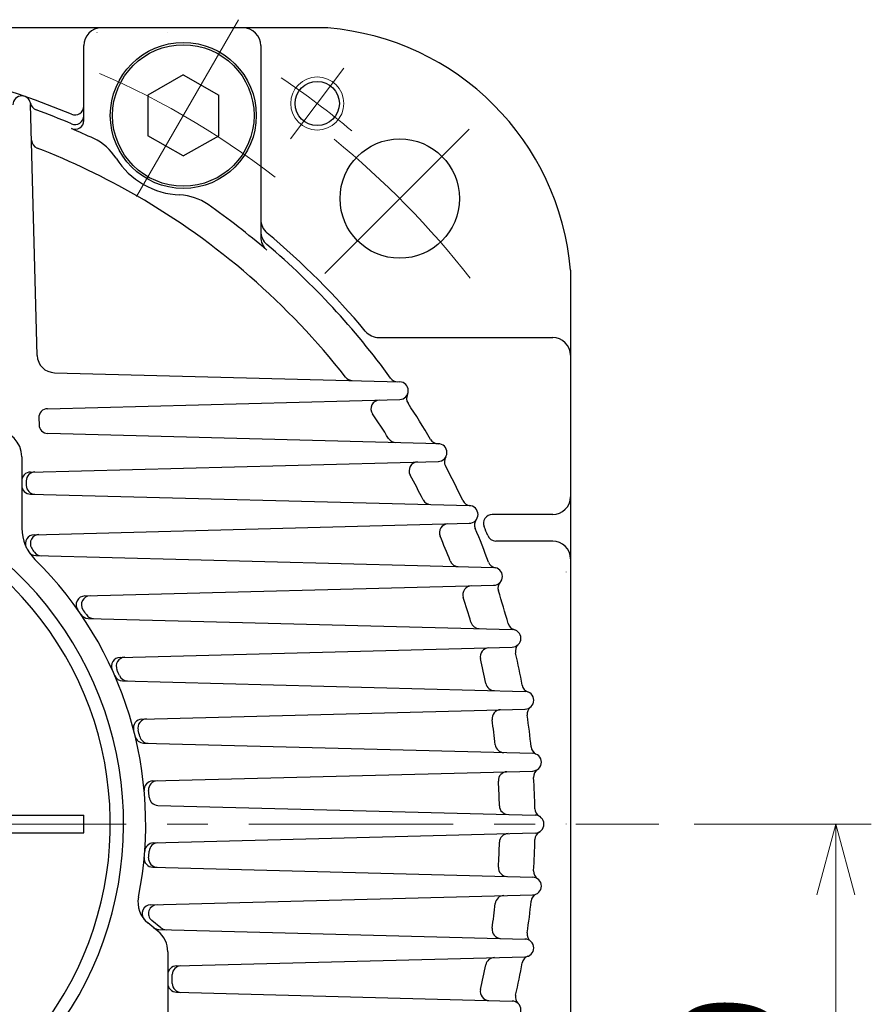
# Model space of a CAD drawing. Header units: millimetres. Extents: x 0 to 1735, y 0 to 1188.
# Tile 80 of 139: x 258 to 354, y 770 to 881. Entities that reach past the tile are written whole.
import ezdxf

# ---------------------------------------------------------------- set-up
doc = ezdxf.new("R2010")
doc.units = ezdxf.units.MM
doc.header["$LTSCALE"] = 0.727559
doc.linetypes.add('CENTER', pattern=[50.8, 31.75, -6.35, 6.35, -6.35])
doc.linetypes.add('DOTSX', pattern=[6.35, 3.175, -3.175])
doc.layers.add('NoLayerName_001', color=7, linetype='Continuous')
doc.styles.get("Standard").update_dxf_attribs({"font": 'txt', "bigfont": 'extfont2'})
doc.dimstyles.get("Standard").update_dxf_attribs({"dimtxt": 2.5, "dimasz": 2.5, "dimexe": 1, "dimexo": 1, "dimtad": 1, "dimdec": 3, "dimzin": 0, "dimdsep": 46, "dimtxsty": 'Standard', "dimcen": 2.5, "dimadec": 3, "dimazin": 0, "dimtfac": 0.75, "dimtdec": 3, "dimtmove": 0, "dimatfit": 3, "dimfxl": 1, "dimarcsym": 0})

# ---------------------------------------------------------------- blocks, each defined once
blk = doc.blocks.new('_OPEN30')
at = {"color": 0, "linetype": 'ByBlock', "lineweight": -2}
for p, q in [((-1, 0.267949), (0, 0)), ((0, 0), (-1, -0.267949)), ((0, 0), (-1, 0))]:
    blk.add_line(p, q, dxfattribs=at)
blk = doc.blocks.new('*D141')
at = {"layer": 'Defpoints', "color": 0}
for p in [(330, 790), (350, 790), (250.65, 731.3)]:
    blk.add_point(p, dxfattribs=at)
at = {"layer": 'NoLayerName_001', "color": 0, "linetype": 'Continuous', "lineweight": 13}
for p, q in [((334, 790), (354, 790)), ((350, 739.3), (350, 782)), ((254.65, 731.3), (354, 731.3))]:
    blk.add_line(p, q, dxfattribs=at)
at = {"layer": 'NoLayerName_001', "color": 0, "lineweight": 13, "xscale": 8, "yscale": 8, "zscale": 8}
for p, rotation in [((350, 790), 90), ((350, 731.3), 270)]:
    blk.add_blockref('_OPEN30', p, dxfattribs=dict(at, rotation=rotation))
at = {"layer": 'NoLayerName_001', "color": 0, "lineweight": 13, "insert": (338.42, 760.65), "char_height": 12.8, "attachment_point": 5, "rotation": 90}
blk.add_mtext('\\W0.8594;５９', dxfattribs=at)

msp = doc.modelspace()

# ---------------------------------------------------------------- linework, layer by layer
at = {"layer": 'NoLayerName_001', "color": 4, "linetype": 'CENTER', "lineweight": 13}
for p, q in [((282.49999753, 880.93266487), (269.99999784, 859.28203032)), ((288.37605725, 867.46764623), (294.39420748, 875.45400133)), ((292.22558388, 852.22464568), (309.19572159, 869.19563346)), ((246.69999727, 790), (329.99999519, 790))]:
    msp.add_line(p, q, dxfattribs=at)
at = {"layer": 'NoLayerName_001', "color": 7, "linetype": 'Continuous', "lineweight": 25}
for p, q in [((292.6, 880.00000176), (167.399, 880.00000176)), ((265, 869.53772865), (265, 878.00000176)), ((285, 878.00000176), (285, 856.387124)), ((276.25, 874.6823516), (272.25, 872.3948516)), ((276.25, 874.6823516), (280.25, 872.3948516)), ((272.25, 872.3948516), (272.25, 867.8198516)), ((280.25, 867.8198516), (280.25, 872.3948516)), ((259.74260956, 842.96818293), (258.99965732, 871.3403841)), ((276.25, 865.5323516), (272.25, 867.8198516)), ((276.25, 865.5323516), (280.25, 867.8198516)), ((320, 852.60000176), (320, 727.39900176)), ((298.35202996, 845.00000176), (318, 845.00000176)), ((261.68957031, 841.02122217), (300.70149088, 839.99965908)), ((260.90033154, 836.95811439), (300.70149088, 838.00034443)), ((259.92685116, 835.93228012), (259.94787829, 835.1292864)), ((305.07282911, 832.99965908), (260.92135867, 834.15580602)), ((257.99999302, 831.50000176), (257.99999302, 823.46640969)), ((258.97381608, 829.79319929), (305.07282911, 831.00034443)), ((258.49999302, 828.80663493), (258.49999302, 828.28525657)), ((258.97381608, 827.2986922), (308.58188966, 825.99965908)), ((318, 825.00000176), (311.16649555, 825.00000176)), ((259.37896284, 822.71192045), (308.58188966, 824.00034443)), ((318, 822.00000176), (311.57818336, 822.00000176)), ((259.57659669, 820.35514151), (311.34038235, 818.99965908)), ((265.10860278, 815.78972268), (311.34038235, 817.00034443)), ((265.48027114, 813.25507889), (313.42281957, 811.99965908)), ((269.09841941, 808.83966916), (313.42281957, 810.00034443)), ((269.38810334, 806.19087989), (314.87899069, 804.99965908)), ((271.57805876, 801.86646962), (314.87899069, 803.00034443)), ((271.75846769, 799.1513775), (315.7408198, 797.99965908)), ((272.79875752, 794.87586696), (315.7408198, 796.00034443)), ((273.36203963, 792.11685883), (316.02617695, 790.99965908)), ((246.69999727, 790.99999997), (264.99999681, 790.99999997)), ((264.99999681, 789.00000002), (264.99999681, 790.99999997)), ((246.69999727, 789.00000002), (264.99999681, 789.00000002)), ((272.85977865, 787.86999251), (316.02617695, 789.00034443)), ((272.79875752, 785.12413656), (315.7408198, 783.99965908)), ((272.57188716, 780.86992615), (315.7408198, 782.00034443)), ((273.38699124, 777.90053219), (272.23684858, 778.8311075)), ((273.70767424, 778.28423221), (272.68507765, 779.11161056)), ((273.48899062, 778.08349438), (314.87899069, 776.99965908)), ((274.5, 775.56830921), (274.5, 765.00000873)), ((275.47382305, 773.9684838), (314.87899069, 775.00034443)), ((275, 771.97995289), (275, 772.98191944)), ((275.47382305, 770.99338853), (313.42281957, 769.99965908))]:
    msp.add_line(p, q, dxfattribs=at)
at = {"layer": 'NoLayerName_001', "color": 2, "linetype": 'DOTSX', "lineweight": 13}
for p, q in [((266.48275, 879.50000176), (266.51725, 879.50000176)), ((274.4826875, 879.50000176), (274.5173125, 879.50000176)), ((319.5, 818.48268926), (319.5, 818.51731426)), ((319.5, 790.01731426), (319.5, 789.98268926))]:
    msp.add_line(p, q, dxfattribs=at)
at = {"layer": 'NoLayerName_001', "color": 7, "linetype": 'Continuous', "lineweight": 25}
for centre, radius in [((276.25, 870.1073516), 8.25), ((276.25, 870.1073516), 8), ((291.38513236, 871.46082378), 2.5), ((300.711, 860.71100176), 6.75)]:
    msp.add_circle(centre, radius, dxfattribs=at)
at = {"layer": 'NoLayerName_001', "color": 4, "linetype": 'Continuous', "lineweight": 13}
msp.add_circle((291.38513236, 871.46082378), 3, dxfattribs=at)
at = {"layer": 'NoLayerName_001', "color": 7, "linetype": 'Continuous', "lineweight": 25}
for centre, radius, start, end in [((267, 878.00000176), 2, 90, 180), ((283, 878.00000176), 2, 0, 90), ((290.104, 850.10400176), 30.0001, 4.77445, 85.2257), ((230, 790.00000176), 87, 67.2715774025, 112.7284225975), ((258, 871.31420716), 1, 0, 180), ((259.96699227, 871.67606541), 1, 190.4238834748, 249.8518852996), ((230, 790.00000176), 86, 66.9954269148, 69.8518852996), ((264, 871.16649731), 1, 247.2715774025, 0), ((264, 869.53772865), 1, 246.8547406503, 0), ((264, 870.08121054), 1, 246.9954269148, 0), ((230, 790.00000176), 85.5, 65.0015060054, 66.8547406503), ((260.10454376, 867.34802335), 1, 181.5, 248.7335661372), ((263.59625794, 862.05235392), 6, 32.4796697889, 65.0015060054), ((230, 790.00000176), 82, 60.0000093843, 68.7335661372), ((276.24998858, 870.10735864), 9, 212.4796697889, 267.5203468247), ((230, 790.00000176), 82, 38.034702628, 60.000009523), ((275.60101952, 855.12140391), 6, 54.9985106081, 87.5203468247), ((230, 790.00000176), 85.5, 49.3506031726, 54.9985106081), ((287, 858.35203172), 2, 180, 230.1746588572), ((287, 857.04476292), 2, 180, 229.6295336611), ((287, 856.387124), 2, 180, 229.3506031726), ((230, 790.00000176), 87, 39.8253411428, 50.1746588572), ((230, 790.00000176), 86, 35.8930158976, 49.6295336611), ((298.35202996, 847.00000176), 2, 219.8253411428, 270), ((318, 843.00000176), 2, 0, 90), ((261.74192421, 843.02053682), 2, 181.5, 268.5), ((295.37393062, 841.13950895), 1, 218.034702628, 268.5), ((300.47984062, 841.00580599), 1, 215.8930158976, 268.5), ((300.67531394, 839.00000176), 1, 271.5, 88.5), ((302.47532351, 838.12824173), 1, 154.1586961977, 213.5866980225), ((298.45097609, 836.94106983), 1, 91.5, 214.4408429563), ((230, 790.00000176), 86, 30.3809608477, 33.5866980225), ((260.92650848, 835.95845707), 1, 91.5, 181.5), ((230, 790.00000176), 82, 32.115417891, 34.4408429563), ((260.94753561, 835.15546335), 1, 181.5, 268.5), ((254.99999302, 831.50000176), 3, 0, 90), ((300.29924829, 834.12500249), 1, 212.115417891, 268.5), ((305.05331438, 834.00000176), 1, 210.3809608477, 270), ((305.04665216, 832.00000176), 1, 270, 90), ((306.75481362, 830.95972082), 1, 148.6583258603, 208.0863276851), ((302.7588065, 829.93940682), 1, 91.5, 208.7636517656), ((230, 790.00000176), 86, 25.1623718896, 28.0863276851), ((229.99999769, 790), 39.49999901, 318.3301342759, 270), ((258.99999302, 828.79354197), 1, 91.5, 180), ((259.49999302, 828.80663493), 1, 91.5, 180), ((230, 790.00000176), 82, 26.5611682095, 28.7636517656), ((258.99999302, 828.29834953), 1, 180, 268.5), ((259.49999302, 828.28525657), 1, 180, 268.5), ((229.99999769, 790), 37.99999905, 319.6850908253, 270.7162158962), ((304.23997224, 827.11369898), 1, 206.5611682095, 268.5), ((308.74426387, 826.99109403), 1, 205.1623718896, 264.5903737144), ((308.55571271, 825.00000176), 1, 270, 90), ((318, 827.00000176), 2, 270, 0), ((311.16649555, 824.00000176), 1, 90, 202.7284225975), ((306.18489823, 822.93723421), 1, 91.5, 203.380412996), ((310.16217447, 823.8086661), 1, 143.4397453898, 202.8677472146), ((262.99999302, 823.46640969), 5, 180, 225.4020552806), ((259.40513979, 821.71226312), 1, 91.5, 206.0105504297), ((259.96288983, 821.72686832), 1, 91.5, 209.8024998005), ((230, 790.00000176), 86, 20.1481147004, 22.8677472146), ((230, 790.00000176), 87, 22.024312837, 22.7284225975), ((311.57818336, 823.00000176), 1, 202.024312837, 270), ((230, 790.00000176), 82, 21.2664338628, 23.380412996), ((318, 820.00000176), 2, 0, 90), ((259.60277363, 821.35479884), 1, 211.8638589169, 268.5), ((262.99999302, 823.46640969), 4.5, 209.8024998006, 217.4409329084), ((260.22106127, 821.33860841), 1, 217.4409329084, 268.5), ((230, 790.00000176), 42, 348.6752060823, 45.4020552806), ((307.3480216, 820.10454552), 1, 201.2664338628, 268.5), ((311.67606365, 819.96699403), 1, 200.1481147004, 259.5761165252), ((311.3142054, 818.00000176), 1, 270, 90), ((312.81039213, 816.67281478), 1, 138.4254882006, 197.8534900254), ((308.8441172, 815.93463463), 1, 91.5, 198.2078733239), ((230, 790.00000176), 86, 15.2810490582, 17.8534900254), ((265.13477973, 814.79006535), 1, 91.5, 215.2056650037), ((265.73407938, 814.80575857), 1, 91.5, 214.767471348), ((230, 790.00000176), 82, 16.1573466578, 18.2078733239), ((265.50644809, 814.25473622), 1, 214.337290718, 268.5), ((230, 790.00000176), 42.5, 33.8630734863, 34.767471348), ((266.12116344, 814.23863933), 1, 213.8630734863, 244.6510589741), ((266.12116344, 814.23863933), 1, 244.6510589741, 268.5), ((309.7215923, 813.09692192), 1, 196.1573466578, 268.5), ((313.92408397, 812.92919994), 1, 195.2810490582, 254.709050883), ((313.39664262, 811.00000176), 1, 270, 90), ((310.81208561, 808.93163716), 1, 91.5, 193.1847653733), ((314.77483033, 809.55065755), 1, 133.5584225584, 192.9864243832), ((230, 790.00000176), 86, 10.516227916, 12.9864243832), ((269.12459636, 807.84001184), 1, 91.5, 204.5120088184), ((269.66707692, 807.85421719), 1, 91.5, 204.2325868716), ((230, 790.00000176), 82, 11.1781745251, 13.1847653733), ((230, 790.00000176), 42.5, 23.2568048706, 24.2325868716), ((269.41428029, 807.19053721), 1, 203.5644193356, 268.5), ((269.96537796, 807.17610621), 1, 203.2568048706, 268.5), ((311.42541307, 806.09043699), 1, 191.1781745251, 268.5), ((315.53868305, 805.87872028), 1, 190.516227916, 249.9442297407), ((314.85281374, 804.00000176), 1, 270, 90), ((312.13840276, 801.92823682), 1, 91.5, 188.2627980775), ((316.10584729, 802.44118588), 1, 128.7936014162, 188.2216032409), ((271.60423571, 800.8668123), 1, 91.5, 194.6383205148), ((272.11733887, 800.88024838), 1, 91.5, 194.4846494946), ((230, 790.00000176), 82, 6.2839446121, 8.2627980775), ((230, 790.00000176), 86, 5.8160872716, 8.2216032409), ((230, 790.00000176), 42.5, 13.4764389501, 14.4846494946), ((271.78464464, 800.15103483), 1, 193.654735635, 268.5), ((272.30226383, 800.13748049), 1, 193.4764389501, 268.5), ((312.50130829, 799.08483147), 1, 186.2839446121, 268.5), ((316.5521497, 798.81620171), 1, 185.8160872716, 245.2440890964), ((315.71464286, 797.00000176), 1, 270, 90), ((312.85378858, 794.92440206), 1, 91.5, 183.4013632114), ((316.83573182, 795.34375312), 1, 124.0934607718, 183.5214625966), ((272.82493447, 793.87620963), 1, 91.5, 185.171912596), ((273.32577947, 793.88932472), 1, 91.5, 185.1296498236), ((230, 790.00000176), 82, 1.4359451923, 3.4013632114), ((230, 790.00000176), 86, 1.1575327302, 3.5214625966), ((230, 790.00000176), 42.5, 4.1084191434, 5.1296498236), ((273.38821658, 793.11651616), 1, 184.1084191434, 268.5), ((312.97393511, 792.07992764), 1, 181.4359451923, 268.5), ((316.98224602, 791.75752208), 1, 181.1575327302, 240.1489929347), ((315.97362578, 790.00000176), 1.02637422, 271.5, 88.5), ((312.97393511, 787.92007587), 1, 91.5, 178.5640548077), ((230, 790.00000176), 86, 356.4785374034, 358.8424672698), ((316.98224602, 788.24248143), 1, 119.8510070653, 178.8424672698), ((272.88595559, 786.87033519), 1, 91.5, 175.8261539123), ((230, 790.00000176), 42.5, 354.8703501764, 355.8915808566), ((273.38821658, 786.88348735), 1, 91.5, 175.8915808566), ((230, 790.00000176), 82, 356.5986367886, 358.5640548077), ((272.82493447, 786.12379388), 1, 174.828087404, 268.5), ((273.32577947, 786.11067879), 1, 174.8703501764, 268.5), ((312.85378858, 785.07560145), 1, 176.5986367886, 268.5), ((316.83573182, 784.65625039), 1, 176.4785374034, 235.9065392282), ((315.71464286, 783.00000176), 1, 270, 90), ((274.12383982, 781.16333049), 3, 168.6752060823, 231.0238323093), ((312.50130829, 780.91517204), 1, 91.5, 173.7160553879), ((316.5521497, 781.1838018), 1, 114.7559109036, 174.1839127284), ((272.59806411, 779.87026882), 1, 91.5, 220.2805492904), ((273.31407473, 779.88901822), 1, 91.5, 231.0238323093), ((230, 790.00000176), 82, 351.7372019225, 353.7160553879), ((230, 790.00000176), 86, 351.7783967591, 354.1839127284), ((273.51516756, 779.0831517), 1, 231.0238323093, 268.5), ((271.5, 775.56830921), 3.5, 50.9225433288, 51.0238323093), ((274.33667132, 779.06163987), 1, 231.0238323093, 268.5), ((312.13840276, 778.07176669), 1, 171.7372019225, 268.5), ((271.5, 775.56830921), 3, 0, 51.0238323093), ((314.85281374, 776.00000176), 1, 270, 90), ((316.10584729, 777.55881763), 1, 171.7783967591, 231.2063985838), ((311.42541307, 773.90956653), 1, 91.5, 168.8218254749), ((315.53868305, 774.12128323), 1, 110.0557702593, 169.483772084), ((275.5, 772.96882648), 1, 91.5, 180), ((276, 772.98191944), 1, 91.5, 180), ((230, 790.00000176), 82, 346.8152346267, 348.8218254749), ((230, 790.00000176), 86, 347.0135756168, 349.483772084), ((275.5, 771.99304585), 1, 180, 268.5), ((276, 771.97995289), 1, 180, 268.5), ((310.81208561, 771.06836635), 1, 166.8152346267, 268.5), ((314.77483033, 770.44934596), 1, 167.0135756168, 226.4415774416), ((313.39664262, 769.00000176), 1, 270, 90)]:
    msp.add_arc(centre, radius, start, end, dxfattribs=at)
at = {"layer": 'NoLayerName_001', "color": 4, "linetype": 'CENTER', "lineweight": 13}
for centre, radius, start, end in [((229.99999884, 789.99999975), 92.49999768, 52.251423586, 67.7485764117), ((230, 790.00000176), 102, 50.1911020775, 55.8088979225), ((230, 790.00000176), 99.9996, 38.1201382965, 50.7317822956)]:
    msp.add_arc(centre, radius, start, end, dxfattribs=at)

# ---------------------------------------------------------------- dimensions: what is measured, and where the dimension line sits
at = {"layer": 'NoLayerName_001', "color": 3, "linetype": 'Continuous', "lineweight": 13}
dim = msp.add_linear_dim(base=(350, 790), p1=(250.64999862, 731.30000042), p2=(329.99999519, 790), angle=90, text='\\W0.8594;５９', dimstyle='Standard', override={"dimtxt": 12.8, "dimasz": 8, "dimexe": 4, "dimexo": 4, "dimgap": 4, "dimdec": 8, "dimzin": 8, "dimblk": 'OPEN30', "dimclrd": 0, "dimclre": 0, "dimclrt": 0, "dimtp": 0, "dimtm": 0, "dimlwd": 13, "dimlwe": 13}, dxfattribs=at)
dim.commit()
dim.dimension.update_dxf_attribs({"geometry": '*D141', "text_midpoint": (350, 760.64999993), "dimtype": 160})

doc.saveas('drawing.dxf')
